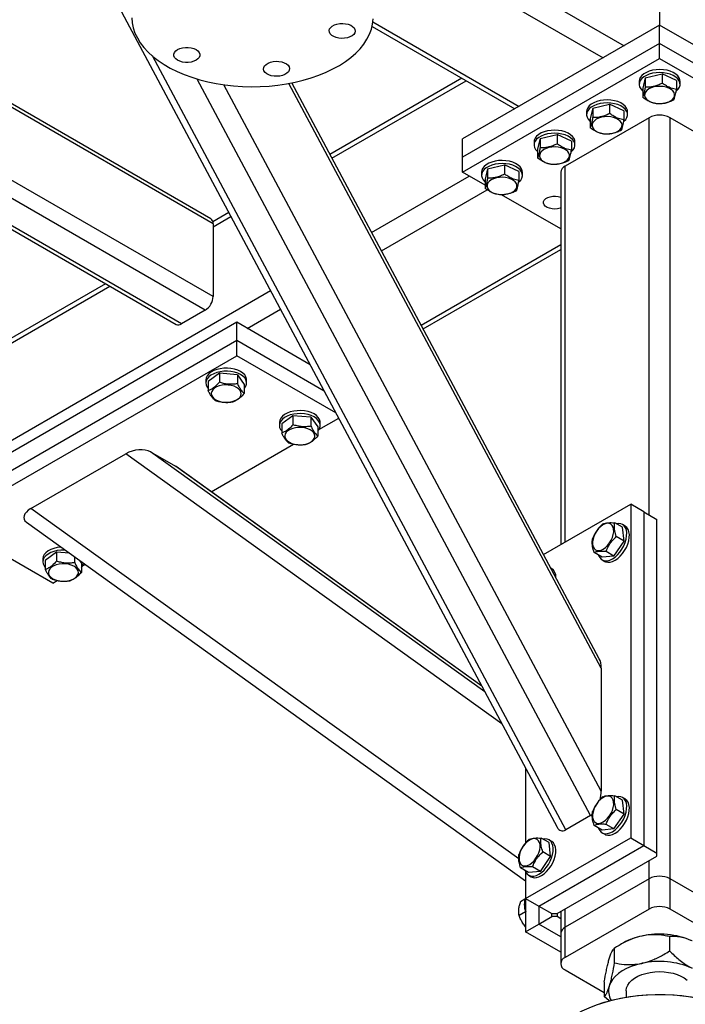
# Model space of a CAD drawing. Header units: millimetres. Extents: x 5 to 589, y 5 to 415.
# Tile 54 of 74: x 467 to 485, y 286 to 312. Entities that reach past the tile are written whole.
import ezdxf

# ---------------------------------------------------------------- set-up
doc = ezdxf.new("R2010")
doc.units = ezdxf.units.MM
doc.layers.add('TRAIT-FORT', color=4, linetype='Continuous', lineweight=25)

msp = doc.modelspace()

# ---------------------------------------------------------------- linework, layer by layer
at = {"layer": 'TRAIT-FORT', "color": 4, "linetype": 'Continuous', "lineweight": 25}
for p, q in [((472.079, 306.756), (446.953, 321.261)), ((472.017, 306.894), (447.041, 321.312)), ((471.867, 304.429), (444.831, 320.037)), ((472.079, 304.797), (445.256, 320.282)), ((444.107, 319.618), (471.081, 304.047)), ((471.231, 304.062), (444.195, 319.669)), ((467.005, 317.358), (481.341, 290.509)), ((475.803, 315.791), (483.145, 311.552)), ((475.544, 315.287), (482.58, 311.226)), ((484.1, 313.614), (484.1, 312.103)), ((476.382, 312.191), (480.317, 309.919)), ((484.1, 312.103), (478.797, 309.042)), ((484.1, 311.613), (484.1, 312.103)), ((489.403, 309.042), (484.1, 312.103)), ((476.36, 312.069), (480.2, 309.852)), ((484.1, 311.613), (478.797, 308.552)), ((489.403, 308.552), (484.1, 311.613)), ((484.1, 311.205), (484.1, 311.613)), ((481.572, 290.435), (470.444, 311.275)), ((478.797, 308.144), (484.1, 311.205)), ((484.1, 311.205), (489.403, 308.144)), ((483.713, 310.685), (484.167, 310.792)), ((484.167, 310.792), (484.167, 310.547)), ((484.555, 310.618), (484.167, 310.792)), ((482.244, 290.822), (471.655, 310.655)), ((482.527, 291.477), (472.369, 310.501)), ((482.527, 294.79), (474.12, 310.535)), ((482.475, 295.044), (474.196, 310.549)), ((478.774, 310.675), (475.223, 308.625)), ((475.278, 308.522), (478.891, 310.607)), ((483.55, 310.593), (483.55, 310.511)), ((483.713, 310.685), (483.645, 310.405)), ((483.713, 310.685), (483.713, 310.44)), ((484.555, 310.618), (484.555, 310.373)), ((484.65, 310.511), (484.65, 310.593)), ((483.645, 310.405), (483.645, 310.16)), ((482.299, 309.869), (482.753, 309.975)), ((482.753, 309.975), (482.753, 309.731)), ((483.14, 309.801), (482.753, 309.975)), ((482.136, 309.776), (482.136, 309.695)), ((482.299, 309.869), (482.231, 309.588)), ((482.299, 309.869), (482.299, 309.624)), ((483.14, 309.801), (483.14, 309.557)), ((483.236, 309.695), (483.236, 309.776)), ((483.817, 309.613), (481.554, 308.307)), ((482.231, 309.588), (482.231, 309.343)), ((483.817, 298.916), (483.817, 309.613)), ((484.383, 289.118), (484.383, 309.613)), ((486.646, 308.307), (484.383, 309.613)), ((478.797, 308.552), (478.797, 309.042)), ((480.722, 308.96), (480.722, 308.878)), ((480.884, 309.052), (480.817, 308.772)), ((480.884, 309.052), (481.339, 309.159)), ((480.884, 309.052), (480.884, 308.808)), ((481.339, 309.159), (481.339, 308.914)), ((481.726, 308.985), (481.339, 309.159)), ((481.726, 308.985), (481.726, 308.74)), ((481.822, 308.878), (481.822, 308.96)), ((480.817, 308.772), (480.817, 308.527)), ((478.797, 308.144), (478.797, 308.552)), ((479.403, 307.794), (478.797, 308.144)), ((479.307, 308.144), (479.307, 308.062)), ((479.47, 308.236), (479.403, 307.955)), ((479.47, 308.236), (479.925, 308.343)), ((479.47, 308.236), (479.47, 307.991)), ((479.925, 308.343), (479.925, 308.098)), ((480.312, 308.169), (479.925, 308.343)), ((480.312, 308.169), (480.312, 307.924)), ((480.407, 308.062), (480.407, 308.144)), ((481.437, 308.144), (481.437, 298.114)), ((481.554, 298.182), (481.554, 308.307)), ((476.345, 306.524), (478.973, 308.042)), ((479.403, 307.955), (479.403, 307.711)), ((476.611, 306.025), (479.461, 307.67)), ((481.437, 306.619), (479.845, 307.538)), ((472.506, 307.056), (472.074, 306.807)), ((472.079, 306.675), (472.561, 306.953)), ((472.079, 306.756), (472.079, 304.797)), ((477.678, 304.028), (481.437, 306.198)), ((477.733, 303.925), (481.437, 306.063)), ((452.634, 292.836), (473.627, 304.956)), ((469.187, 305.14), (462.528, 301.296)), ((462.533, 301.164), (469.304, 305.073)), ((471.867, 304.429), (471.231, 304.062)), ((472.998, 303.939), (473.894, 304.456)), ((472.716, 304.103), (464.937, 299.612)), ((472.716, 303.613), (472.716, 304.103)), ((474.692, 302.961), (472.716, 304.103)), ((472.716, 303.613), (464.937, 299.122)), ((475.07, 302.253), (472.716, 303.613)), ((472.716, 303.204), (472.716, 303.613)), ((464.937, 298.714), (472.716, 303.204)), ((475.385, 301.663), (472.716, 303.204)), ((471.883, 302.551), (471.883, 302.47)), ((472.248, 302.732), (471.947, 302.509)), ((472.248, 302.732), (472.248, 302.487)), ((472.734, 302.693), (472.248, 302.732)), ((472.734, 302.693), (472.734, 302.448)), ((472.734, 302.693), (472.919, 302.431)), ((472.983, 302.47), (472.983, 302.551)), ((471.947, 302.509), (471.947, 302.264)), ((472.919, 302.431), (472.919, 302.186)), ((474.228, 301.589), (473.927, 301.366)), ((474.228, 301.589), (474.228, 301.344)), ((474.714, 301.55), (474.228, 301.589)), ((474.714, 301.55), (474.714, 301.305)), ((474.714, 301.55), (474.899, 301.288)), ((474.928, 301.216), (475.46, 301.523)), ((473.863, 301.408), (473.863, 301.327)), ((473.927, 301.366), (473.927, 301.121)), ((474.899, 301.288), (474.899, 301.043)), ((474.963, 301.327), (474.963, 301.408)), ((472.026, 299.54), (474.248, 300.823)), ((467.172, 299.086), (469.73, 300.562)), ((479.857, 293.288), (469.73, 300.562)), ((470.392, 300.618), (471.063, 300.23)), ((479.398, 294.149), (470.392, 300.618)), ((479.316, 294.302), (471.063, 300.23)), ((479.314, 294.305), (471.085, 300.216)), ((480.977, 297.848), (483.322, 299.202)), ((483.322, 299.202), (483.322, 290.22)), ((483.676, 298.998), (483.322, 299.202)), ((480.308, 289.651), (467.172, 299.086)), ((483.676, 298.998), (483.676, 290.016)), ((483.676, 298.998), (484.029, 298.794)), ((467.766, 297.081), (464.937, 298.714)), ((467.055, 298.718), (480.494, 289.065)), ((483.104, 298.583), (482.892, 298.705)), ((483.173, 298.617), (483.102, 298.658)), ((483.147, 298.21), (483.104, 298.583)), ((484.029, 289.812), (484.029, 298.794)), ((483.147, 298.21), (482.935, 298.332)), ((482.87, 297.809), (483.147, 298.21)), ((467.864, 297.915), (467.563, 297.692)), ((467.864, 297.915), (467.864, 297.67)), ((468.211, 297.887), (467.864, 297.915)), ((468.35, 297.787), (468.35, 297.631)), ((482.55, 297.78), (482.338, 297.902)), ((482.87, 297.809), (482.55, 297.78)), ((482.87, 297.809), (482.658, 297.931)), ((467.499, 297.734), (467.499, 297.653)), ((467.563, 297.692), (467.563, 297.447)), ((468.477, 297.697), (468.535, 297.614)), ((468.535, 297.614), (468.535, 297.369)), ((468.564, 297.542), (468.635, 297.583)), ((482.552, 297.705), (482.623, 297.664)), ((481.193, 297.474), (481.17, 297.487)), ((467.766, 297.081), (467.884, 297.149)), ((482.527, 294.79), (482.527, 291.477)), ((480.494, 292.096), (480.494, 290.084)), ((483.104, 291.234), (482.892, 291.356)), ((483.173, 291.268), (483.102, 291.309)), ((483.147, 290.861), (483.104, 291.234)), ((483.147, 290.861), (482.935, 290.984)), ((482.244, 290.822), (481.572, 290.435)), ((482.87, 290.46), (483.147, 290.861)), ((482.55, 290.431), (482.338, 290.554)), ((482.87, 290.46), (482.55, 290.431)), ((482.552, 290.356), (482.623, 290.315)), ((482.87, 290.46), (482.658, 290.582)), ((480.494, 288.587), (483.322, 290.22)), ((481.124, 290.091), (480.912, 290.213)), ((481.193, 290.125), (481.122, 290.166)), ((481.167, 289.718), (481.124, 290.091)), ((483.322, 290.22), (483.676, 290.016)), ((480.847, 288.383), (483.676, 290.016)), ((481.167, 289.718), (480.955, 289.841)), ((483.676, 290.016), (484.029, 289.812)), ((484.029, 289.73), (484.029, 289.812)), ((480.89, 289.317), (481.167, 289.718)), ((481.342, 288.179), (484.029, 289.73)), ((483.817, 289.118), (483.817, 289.608)), ((480.57, 289.288), (480.359, 289.411)), ((480.494, 289.298), (480.494, 288.587)), ((480.89, 289.317), (480.57, 289.288)), ((480.89, 289.317), (480.678, 289.439)), ((480.572, 289.213), (480.643, 289.173)), ((483.817, 289.118), (481.554, 287.812)), ((483.817, 288.301), (483.817, 289.118)), ((486.646, 287.812), (484.383, 289.118)), ((484.383, 288.301), (484.383, 289.118)), ((480.476, 288.567), (480.359, 288.499)), ((480.494, 288.587), (480.494, 287.689)), ((480.494, 288.587), (480.847, 288.383)), ((480.494, 288.229), (480.316, 288.126)), ((480.847, 288.383), (480.847, 287.893)), ((480.847, 288.383), (481.201, 288.179)), ((481.437, 288.234), (481.437, 287.648)), ((481.554, 287.812), (481.554, 288.302)), ((483.817, 288.301), (481.554, 286.995)), ((486.646, 286.995), (484.383, 288.301)), ((480.847, 287.893), (481.201, 288.098)), ((481.201, 288.098), (481.201, 288.179)), ((481.201, 288.179), (481.342, 288.179)), ((481.342, 288.098), (481.201, 288.098)), ((481.342, 288.179), (481.342, 288.098)), ((481.437, 288.043), (481.342, 288.098)), ((480.494, 287.689), (480.847, 287.893)), ((481.437, 287.145), (480.494, 287.689)), ((481.437, 287.553), (480.847, 287.893)), ((481.554, 286.995), (481.554, 287.812)), ((481.437, 287.648), (481.437, 286.832)), ((484.367, 287.562), (484.367, 287.174)), ((482.878, 287.243), (482.878, 286.856)), ((483.128, 287.393), (483.03, 287.337)), ((481.554, 286.669), (482.611, 286.059)), ((482.611, 286.34), (482.611, 285.952)), ((483.2, 286.097), (483.2, 285.93)), ((482.742, 285.827), (482.611, 285.952))]:
    msp.add_line(p, q, dxfattribs=at)
at = {"layer": 'TRAIT-FORT', "color": 4, "linetype": 'Continuous', "lineweight": 25, "flags": 128}
for points in [[(469.89, 312.306), (469.901, 312.168), (469.93, 312.03), (469.976, 311.894), (470.04, 311.76), (470.12, 311.63), (470.217, 311.503), (470.33, 311.381), (470.459, 311.263), (470.602, 311.152), (470.758, 311.047), (470.928, 310.949), (471.11, 310.858), (471.303, 310.776), (471.506, 310.702), (471.718, 310.637), (471.938, 310.581), (472.164, 310.534), (472.396, 310.497), (472.631, 310.471), (472.87, 310.454), (473.11, 310.448), (473.35, 310.451), (473.589, 310.466), (473.825, 310.49), (474.058, 310.524), (474.286, 310.568), (474.507, 310.622), (474.721, 310.685), (474.927, 310.757), (475.122, 310.837), (475.307, 310.926), (475.48, 311.022), (475.64, 311.125), (475.787, 311.235), (475.919, 311.351), (476.036, 311.472), (476.137, 311.598), (476.221, 311.727), (476.289, 311.86), (476.34, 311.996), (476.373, 312.133), (476.389, 312.272)], [(475.217, 312.002), (475.245, 312.045), (475.289, 312.082), (475.347, 312.113), (475.415, 312.135), (475.49, 312.149), (475.568, 312.152), (475.645, 312.145), (475.718, 312.129), (475.783, 312.103), (475.836, 312.07), (475.875, 312.031), (475.899, 311.988), (475.904, 311.943), (475.893, 311.898), (475.864, 311.856), (475.82, 311.818), (475.762, 311.788), (475.695, 311.765), (475.62, 311.752), (475.542, 311.748), (475.464, 311.755), (475.391, 311.772), (475.326, 311.797), (475.273, 311.83), (475.234, 311.869), (475.211, 311.913), (475.205, 311.958), (475.217, 312.002)], [(471.62, 311.446), (471.668, 311.411), (471.702, 311.37), (471.72, 311.326), (471.72, 311.281), (471.702, 311.236), (471.668, 311.196), (471.62, 311.16), (471.558, 311.132), (471.488, 311.112), (471.411, 311.102), (471.333, 311.102), (471.256, 311.112), (471.186, 311.132), (471.125, 311.16), (471.076, 311.196), (471.042, 311.236), (471.024, 311.281), (471.024, 311.326), (471.042, 311.37), (471.076, 311.411), (471.125, 311.446), (471.186, 311.474), (471.256, 311.494), (471.333, 311.504), (471.411, 311.504), (471.488, 311.494), (471.558, 311.474), (471.62, 311.446)], [(473.696, 311.125), (473.774, 311.132), (473.852, 311.128), (473.927, 311.115), (473.995, 311.092), (474.052, 311.061), (474.096, 311.024), (474.125, 310.982), (474.137, 310.937), (474.131, 310.892), (474.108, 310.849), (474.068, 310.81), (474.015, 310.777), (473.95, 310.751), (473.877, 310.734), (473.8, 310.728), (473.722, 310.731), (473.647, 310.744), (473.579, 310.767), (473.522, 310.798), (473.477, 310.835), (473.449, 310.877), (473.437, 310.922), (473.443, 310.967), (473.466, 311.01), (473.505, 311.05), (473.559, 311.083), (473.623, 311.108), (473.696, 311.125)], [(484.65, 310.593), (484.646, 310.632), (484.625, 310.687), (484.587, 310.74), (484.534, 310.788), (484.467, 310.829), (484.388, 310.863), (484.299, 310.889), (484.204, 310.905), (484.106, 310.91), (484.008, 310.906), (483.913, 310.891), (483.823, 310.867), (483.743, 310.834), (483.674, 310.794), (483.619, 310.747), (483.579, 310.694), (483.556, 310.639), (483.55, 310.593)], [(484.547, 310.327), (484.555, 310.333), (484.603, 310.383), (484.635, 310.437), (484.649, 310.493), (484.646, 310.55), (484.625, 310.606), (484.587, 310.658), (484.534, 310.706), (484.467, 310.748), (484.388, 310.782), (484.299, 310.807), (484.204, 310.823), (484.106, 310.829), (484.008, 310.824), (483.913, 310.81), (483.823, 310.786), (483.743, 310.753), (483.674, 310.712), (483.619, 310.665), (483.579, 310.613), (483.556, 310.557), (483.55, 310.501), (483.562, 310.444), (483.592, 310.39), (483.592, 310.39)], [(483.592, 310.39), (483.637, 310.339), (483.645, 310.333)], [(483.852, 310.041), (483.924, 310.016), (484.003, 309.999), (484.087, 309.992), (484.171, 309.996), (484.252, 310.009), (484.326, 310.032), (484.391, 310.064), (484.443, 310.102), (484.48, 310.146), (484.5, 310.193), (484.503, 310.242), (484.488, 310.29), (484.456, 310.335), (484.409, 310.375), (484.348, 310.409), (484.276, 310.435), (484.197, 310.452), (484.113, 310.458), (484.029, 310.455), (483.948, 310.441), (483.874, 310.418), (483.809, 310.387), (483.757, 310.349), (483.72, 310.305), (483.7, 310.257), (483.697, 310.209), (483.712, 310.161), (483.744, 310.116), (483.791, 310.075), (483.852, 310.041)], [(483.236, 309.776), (483.232, 309.815), (483.211, 309.871), (483.173, 309.924), (483.12, 309.971), (483.052, 310.013), (482.973, 310.047), (482.885, 310.072), (482.79, 310.088), (482.692, 310.094), (482.594, 310.089), (482.498, 310.075), (482.409, 310.051), (482.329, 310.018), (482.26, 309.977), (482.204, 309.93), (482.165, 309.878), (482.142, 309.823), (482.136, 309.776)], [(483.133, 309.51), (483.141, 309.517), (483.189, 309.567), (483.22, 309.621), (483.235, 309.677), (483.232, 309.734), (483.211, 309.789), (483.173, 309.842), (483.12, 309.89), (483.052, 309.931), (482.973, 309.965), (482.885, 309.991), (482.79, 310.006), (482.692, 310.012), (482.594, 310.008), (482.498, 309.993), (482.409, 309.969), (482.329, 309.936), (482.26, 309.896), (482.204, 309.848), (482.165, 309.796), (482.142, 309.741), (482.136, 309.684), (482.148, 309.628), (482.178, 309.573), (482.178, 309.573)], [(482.178, 309.573), (482.223, 309.523), (482.231, 309.516)], [(482.438, 309.225), (482.509, 309.199), (482.589, 309.183), (482.672, 309.176), (482.757, 309.18), (482.838, 309.193), (482.912, 309.216), (482.977, 309.247), (483.028, 309.286), (483.065, 309.33), (483.086, 309.377), (483.088, 309.426), (483.074, 309.474), (483.042, 309.519), (482.995, 309.559), (482.934, 309.593), (482.862, 309.619), (482.783, 309.635), (482.699, 309.642), (482.615, 309.638), (482.534, 309.625), (482.459, 309.602), (482.395, 309.571), (482.343, 309.532), (482.306, 309.488), (482.286, 309.441), (482.283, 309.392), (482.298, 309.344), (482.33, 309.299), (482.377, 309.259), (482.438, 309.225)], [(481.822, 308.96), (481.817, 308.999), (481.797, 309.055), (481.759, 309.107), (481.705, 309.155), (481.638, 309.197), (481.559, 309.231), (481.471, 309.256), (481.376, 309.272), (481.278, 309.277), (481.18, 309.273), (481.084, 309.259), (480.995, 309.234), (480.915, 309.202), (480.846, 309.161), (480.79, 309.114), (480.75, 309.062), (480.727, 309.006), (480.722, 308.96)], [(481.719, 308.694), (481.727, 308.7), (481.775, 308.75), (481.806, 308.804), (481.821, 308.86), (481.817, 308.917), (481.797, 308.973), (481.759, 309.026), (481.705, 309.073), (481.638, 309.115), (481.559, 309.149), (481.471, 309.174), (481.376, 309.19), (481.278, 309.196), (481.18, 309.191), (481.084, 309.177), (480.995, 309.153), (480.915, 309.12), (480.846, 309.079), (480.79, 309.032), (480.75, 308.98), (480.727, 308.925), (480.722, 308.868), (480.734, 308.811), (480.763, 308.757), (480.763, 308.757)], [(480.763, 308.757), (480.809, 308.707), (480.817, 308.7)], [(481.023, 308.409), (481.095, 308.383), (481.174, 308.366), (481.258, 308.36), (481.342, 308.363), (481.423, 308.377), (481.498, 308.4), (481.562, 308.431), (481.614, 308.469), (481.651, 308.513), (481.671, 308.561), (481.674, 308.609), (481.659, 308.657), (481.628, 308.702), (481.58, 308.743), (481.52, 308.776), (481.448, 308.802), (481.369, 308.819), (481.285, 308.826), (481.201, 308.822), (481.12, 308.809), (481.045, 308.786), (480.981, 308.754), (480.929, 308.716), (480.892, 308.672), (480.872, 308.625), (480.869, 308.576), (480.884, 308.528), (480.915, 308.483), (480.963, 308.442), (481.023, 308.409)], [(480.407, 308.144), (480.403, 308.183), (480.382, 308.238), (480.345, 308.291), (480.291, 308.339), (480.224, 308.38), (480.145, 308.414), (480.057, 308.44), (479.962, 308.455), (479.864, 308.461), (479.765, 308.457), (479.67, 308.442), (479.581, 308.418), (479.5, 308.385), (479.431, 308.344), (479.376, 308.297), (479.336, 308.245), (479.313, 308.19), (479.307, 308.144)], [(480.305, 307.877), (480.313, 307.884), (480.361, 307.934), (480.392, 307.988), (480.406, 308.044), (480.403, 308.101), (480.382, 308.157), (480.345, 308.209), (480.291, 308.257), (480.224, 308.299), (480.145, 308.333), (480.057, 308.358), (479.962, 308.374), (479.864, 308.379), (479.765, 308.375), (479.67, 308.36), (479.581, 308.336), (479.5, 308.303), (479.431, 308.263), (479.376, 308.216), (479.336, 308.164), (479.313, 308.108), (479.308, 308.051), (479.32, 307.995), (479.349, 307.941), (479.349, 307.941)], [(479.349, 307.941), (479.395, 307.89), (479.403, 307.883)], [(479.609, 307.592), (479.681, 307.566), (479.76, 307.55), (479.844, 307.543), (479.928, 307.547), (480.009, 307.56), (480.084, 307.583), (480.148, 307.615), (480.2, 307.653), (480.237, 307.697), (480.257, 307.744), (480.26, 307.793), (480.245, 307.841), (480.213, 307.886), (480.166, 307.926), (480.105, 307.96), (480.034, 307.986), (479.954, 308.002), (479.871, 308.009), (479.787, 308.006), (479.705, 307.992), (479.631, 307.969), (479.566, 307.938), (479.515, 307.899), (479.478, 307.856), (479.457, 307.808), (479.455, 307.76), (479.469, 307.712), (479.501, 307.666), (479.548, 307.626), (479.609, 307.592)], [(481.437, 307.183), (481.424, 307.178), (481.355, 307.161), (481.281, 307.154), (481.206, 307.158), (481.135, 307.173), (481.073, 307.197), (481.023, 307.23), (480.989, 307.269), (480.973, 307.311), (480.975, 307.354), (480.996, 307.396), (481.034, 307.433), (481.088, 307.464), (481.152, 307.486), (481.225, 307.498), (481.3, 307.5), (481.373, 307.49), (481.437, 307.472)], [(472.983, 302.551), (472.981, 302.576), (472.965, 302.632), (472.931, 302.686), (472.881, 302.735), (472.817, 302.778), (472.741, 302.814), (472.655, 302.842), (472.561, 302.86), (472.464, 302.868), (472.365, 302.866), (472.269, 302.854), (472.178, 302.833), (472.095, 302.802), (472.023, 302.763), (471.964, 302.717), (471.92, 302.666), (471.893, 302.612), (471.883, 302.555), (471.883, 302.551)], [(472.919, 302.321), (472.925, 302.328), (472.961, 302.382), (472.98, 302.437), (472.981, 302.494), (472.965, 302.55), (472.931, 302.604), (472.881, 302.653), (472.817, 302.696), (472.741, 302.732), (472.655, 302.76), (472.561, 302.778), (472.464, 302.787), (472.365, 302.785), (472.269, 302.773), (472.178, 302.751), (472.095, 302.72), (472.023, 302.681), (471.964, 302.636), (471.92, 302.585), (471.893, 302.53), (471.883, 302.473), (471.89, 302.416), (471.916, 302.361), (471.947, 302.321)], [(472.751, 302.041), (472.796, 302.082), (472.825, 302.128), (472.836, 302.176), (472.83, 302.225), (472.807, 302.271), (472.767, 302.314), (472.713, 302.352), (472.646, 302.382), (472.57, 302.403), (472.488, 302.415), (472.404, 302.416), (472.321, 302.408), (472.243, 302.389), (472.173, 302.362), (472.114, 302.327), (472.07, 302.286), (472.041, 302.24), (472.029, 302.192), (472.035, 302.143), (472.059, 302.096), (472.098, 302.053), (472.153, 302.016), (472.219, 301.986), (472.295, 301.965), (472.377, 301.953), (472.462, 301.951), (472.545, 301.96), (472.623, 301.978), (472.693, 302.005), (472.751, 302.041)], [(474.963, 301.408), (474.961, 301.433), (474.944, 301.489), (474.911, 301.543), (474.861, 301.592), (474.797, 301.635), (474.721, 301.671), (474.635, 301.699), (474.541, 301.717), (474.444, 301.725), (474.345, 301.723), (474.249, 301.711), (474.158, 301.69), (474.075, 301.659), (474.003, 301.62), (473.944, 301.574), (473.9, 301.523), (473.873, 301.469), (473.863, 301.412), (473.863, 301.408)], [(474.899, 301.178), (474.905, 301.186), (474.941, 301.239), (474.96, 301.294), (474.961, 301.351), (474.944, 301.407), (474.911, 301.461), (474.861, 301.51), (474.797, 301.554), (474.721, 301.59), (474.635, 301.617), (474.541, 301.635), (474.444, 301.644), (474.345, 301.642), (474.249, 301.63), (474.158, 301.608), (474.075, 301.577), (474.003, 301.538), (473.944, 301.493), (473.9, 301.442), (473.873, 301.387), (473.863, 301.33), (473.87, 301.274), (473.895, 301.218), (473.927, 301.178)], [(474.731, 300.898), (474.776, 300.939), (474.805, 300.985), (474.816, 301.033), (474.81, 301.082), (474.787, 301.128), (474.747, 301.171), (474.693, 301.209), (474.626, 301.239), (474.55, 301.26), (474.468, 301.272), (474.384, 301.273), (474.301, 301.265), (474.222, 301.246), (474.153, 301.219), (474.094, 301.184), (474.049, 301.143), (474.021, 301.097), (474.009, 301.049), (474.015, 301), (474.038, 300.953), (474.078, 300.91), (474.133, 300.873), (474.199, 300.843), (474.275, 300.822), (474.357, 300.81), (474.441, 300.808), (474.525, 300.817), (474.603, 300.835), (474.673, 300.862), (474.731, 300.898)], [(482.296, 298.12), (482.31, 298.061), (482.335, 298.013), (482.371, 297.979), (482.416, 297.96), (482.469, 297.957), (482.526, 297.969), (482.585, 297.998), (482.644, 298.041), (482.701, 298.096), (482.752, 298.161), (482.795, 298.233), (482.83, 298.309), (482.853, 298.386), (482.864, 298.46), (482.863, 298.529), (482.849, 298.588), (482.824, 298.636), (482.788, 298.67), (482.743, 298.689), (482.691, 298.692), (482.634, 298.679), (482.574, 298.651), (482.515, 298.608), (482.459, 298.553), (482.407, 298.488), (482.364, 298.416), (482.33, 298.339), (482.307, 298.263), (482.295, 298.188), (482.296, 298.12)], [(482.455, 297.835), (482.459, 297.825), (482.487, 297.768), (482.526, 297.724), (482.574, 297.694), (482.631, 297.68), (482.694, 297.683), (482.762, 297.701), (482.831, 297.735), (482.901, 297.783), (482.968, 297.844), (483.03, 297.916), (483.086, 297.996), (483.134, 298.082), (483.172, 298.172), (483.198, 298.262), (483.213, 298.349), (483.215, 298.431), (483.205, 298.504), (483.183, 298.568), (483.149, 298.619), (483.105, 298.656), (483.052, 298.678), (482.992, 298.683), (482.942, 298.677)], [(482.623, 297.664), (482.645, 297.653), (482.702, 297.64), (482.765, 297.642), (482.833, 297.66), (482.902, 297.694), (482.971, 297.742), (483.038, 297.803), (483.101, 297.875), (483.157, 297.955), (483.205, 298.042), (483.242, 298.131), (483.269, 298.221), (483.284, 298.308), (483.286, 298.39), (483.276, 298.464), (483.254, 298.527), (483.22, 298.578), (483.176, 298.615), (483.173, 298.617)], [(467.985, 298.05), (467.981, 298.05), (467.885, 298.037), (467.794, 298.016), (467.711, 297.985), (467.639, 297.946), (467.58, 297.9), (467.536, 297.849), (467.509, 297.795), (467.499, 297.738), (467.499, 297.734)], [(468.097, 297.969), (468.08, 297.97), (467.981, 297.968), (467.885, 297.956), (467.794, 297.934), (467.711, 297.903), (467.639, 297.864), (467.58, 297.819), (467.536, 297.768), (467.509, 297.713), (467.499, 297.656), (467.506, 297.6), (467.531, 297.545), (467.563, 297.504)], [(468.367, 297.224), (468.412, 297.265), (468.441, 297.311), (468.452, 297.359), (468.446, 297.408), (468.423, 297.455), (468.383, 297.498), (468.329, 297.535), (468.262, 297.565), (468.186, 297.586), (468.104, 297.598), (468.02, 297.599), (467.937, 297.591), (467.859, 297.573), (467.789, 297.545), (467.73, 297.51), (467.685, 297.469), (467.657, 297.423), (467.645, 297.375), (467.651, 297.326), (467.675, 297.279), (467.714, 297.236), (467.769, 297.199), (467.835, 297.169), (467.911, 297.148), (467.993, 297.136), (468.077, 297.134), (468.161, 297.143), (468.239, 297.161), (468.309, 297.189), (468.367, 297.224)], [(481.203, 297.425), (481.203, 297.425), (481.195, 297.441)], [(482.296, 290.771), (482.31, 290.712), (482.335, 290.664), (482.371, 290.63), (482.416, 290.611), (482.469, 290.608), (482.526, 290.621), (482.585, 290.649), (482.644, 290.692), (482.701, 290.747), (482.752, 290.812), (482.795, 290.884), (482.83, 290.96), (482.853, 291.037), (482.864, 291.112), (482.863, 291.18), (482.849, 291.239), (482.824, 291.287), (482.788, 291.321), (482.743, 291.34), (482.691, 291.343), (482.634, 291.33), (482.574, 291.302), (482.515, 291.259), (482.459, 291.204), (482.407, 291.139), (482.364, 291.067), (482.33, 290.991), (482.307, 290.914), (482.295, 290.839), (482.296, 290.771)], [(482.455, 290.486), (482.459, 290.476), (482.487, 290.419), (482.526, 290.375), (482.574, 290.345), (482.631, 290.332), (482.694, 290.334), (482.762, 290.352), (482.831, 290.386), (482.901, 290.434), (482.968, 290.495), (483.03, 290.567), (483.086, 290.647), (483.134, 290.733), (483.172, 290.823), (483.198, 290.913), (483.213, 291), (483.215, 291.082), (483.205, 291.156), (483.183, 291.219), (483.149, 291.27), (483.105, 291.307), (483.052, 291.329), (482.992, 291.335), (482.942, 291.328)], [(482.623, 290.315), (482.645, 290.305), (482.702, 290.291), (482.765, 290.293), (482.833, 290.311), (482.902, 290.345), (482.971, 290.393), (483.038, 290.454), (483.101, 290.526), (483.157, 290.606), (483.205, 290.693), (483.242, 290.782), (483.269, 290.872), (483.284, 290.959), (483.286, 291.041), (483.276, 291.115), (483.254, 291.178), (483.22, 291.229), (483.176, 291.266), (483.173, 291.268)], [(480.316, 289.628), (480.33, 289.569), (480.355, 289.521), (480.391, 289.487), (480.436, 289.468), (480.489, 289.465), (480.546, 289.478), (480.605, 289.506), (480.664, 289.549), (480.721, 289.604), (480.772, 289.669), (480.816, 289.741), (480.85, 289.817), (480.873, 289.894), (480.884, 289.969), (480.883, 290.037), (480.87, 290.096), (480.844, 290.144), (480.808, 290.178), (480.763, 290.197), (480.711, 290.2), (480.654, 290.187), (480.594, 290.159), (480.535, 290.116), (480.479, 290.061), (480.428, 289.996), (480.384, 289.924), (480.35, 289.848), (480.327, 289.771), (480.315, 289.697), (480.316, 289.628)], [(480.476, 289.343), (480.479, 289.334), (480.507, 289.276), (480.546, 289.232), (480.595, 289.202), (480.651, 289.189), (480.715, 289.191), (480.782, 289.209), (480.851, 289.243), (480.921, 289.291), (480.988, 289.352), (481.05, 289.424), (481.106, 289.504), (481.154, 289.591), (481.192, 289.68), (481.218, 289.77), (481.233, 289.857), (481.236, 289.939), (481.225, 290.013), (481.203, 290.076), (481.17, 290.127), (481.125, 290.164), (481.072, 290.186), (481.012, 290.192), (480.962, 290.185)], [(480.643, 289.173), (480.665, 289.162), (480.722, 289.148), (480.785, 289.15), (480.853, 289.168), (480.922, 289.202), (480.992, 289.25), (481.059, 289.311), (481.121, 289.383), (481.177, 289.463), (481.225, 289.55), (481.262, 289.639), (481.289, 289.729), (481.304, 289.816), (481.306, 289.898), (481.296, 289.972), (481.274, 290.035), (481.24, 290.086), (481.196, 290.123), (481.193, 290.125)], [(483.622, 286.841), (483.476, 286.804), (483.338, 286.758), (483.21, 286.702), (483.094, 286.638), (482.992, 286.567), (482.905, 286.49), (482.834, 286.407), (482.781, 286.32), (482.745, 286.23)], [(483.2, 286.097), (483.2, 286.112), (483.213, 286.184), (483.242, 286.255), (483.289, 286.322), (483.351, 286.385), (483.428, 286.442), (483.518, 286.493), (483.619, 286.536), (483.729, 286.57), (483.847, 286.596), (483.97, 286.611), (484.095, 286.617), (484.22, 286.612), (484.343, 286.597), (484.461, 286.573), (484.573, 286.539), (484.675, 286.497), (484.765, 286.447), (484.843, 286.39)], [(481.837, 285.464), (481.837, 285.464), (482.013, 285.558), (482.2, 285.644), (482.397, 285.722), (482.605, 285.791), (482.82, 285.851), (483.043, 285.901), (483.272, 285.942), (483.505, 285.973), (483.742, 285.993), (483.98, 286.004), (484.22, 286.004), (484.458, 285.993), (484.695, 285.973), (484.928, 285.942), (485.157, 285.901), (485.38, 285.851), (485.595, 285.791), (485.802, 285.722), (486, 285.644), (486.187, 285.558), (486.363, 285.464)], [(485.836, 285.703), (485.629, 285.773), (485.413, 285.833), (485.19, 285.884), (484.96, 285.926), (484.727, 285.958), (484.489, 285.98), (484.25, 285.991), (484.01, 285.992), (483.77, 285.983), (483.532, 285.964), (483.298, 285.935), (483.067, 285.896), (482.842, 285.847), (482.624, 285.789), (482.415, 285.721)]]:
    msp.add_lwpolyline(points, dxfattribs=at)
at = {"layer": 'TRAIT-FORT', "color": 4, "linetype": 'Continuous', "lineweight": 25}
for centre, radius, start, end in [((484.1, 309.067), 0.615, 62.6097, 117.3903), ((481.637, 308.124), 0.201, 114.3747, 174.3052), ((471.932, 306.773), 0.148, 353.7012, 54.9867), ((471.619, 304.818), 0.461, 302.6055, 357.3945), ((471.143, 304.185), 0.151, 245.6929, 305.6176), ((468.356, 297.673), 0.246, 316.652, 345.6869), ((481.033, 297.251), 0.275, 355.8698, 54.3203), ((484.1, 288.572), 0.615, 62.6097, 117.3903), ((480.954, 288.424), 0.497, 157.8122, 202.8526), ((484.1, 287.756), 0.615, 62.6097, 117.3903), ((481.637, 287.628), 0.201, 114.3747, 174.3052), ((483.957, 285.912), 1.698, 101.3732, 119.2509), ((484.097, 285.442), 2.187, 66.234, 102.5252), ((481.616, 286.832), 0.175, 110.7834, 249.2166), ((484.096, 284.697), 2.196, 66.3161, 102.4432), ((483.215, 286.097), 0.489, 164.208, 211.0685)]:
    msp.add_arc(centre, radius, start, end, dxfattribs=at)
for centre, major_axis, ratio, start_param, end_param in [((470.013, 300.399), (0.469, 0.109), 0.5331, 0.517788, 2.088584), ((470.684, 300.011), (0.469, 0.109), 0.5331, 0.436715, 0.517788), ((467.455, 298.923), (0.469, 0.109), 0.5331, 2.088584, 3.578308), ((482.244, 294.627), (0.12, 0.514), 0.498758, 5.149104, 5.765397), ((482.244, 291.313), (0.12, 0.514), 0.498758, 4.706008, 5.149104), ((482.244, 291.313), (0.12, 0.514), 0.498758, 3.578308, 3.73839), ((481.572, 290.926), (0.12, 0.514), 0.498758, 2.623805, 3.578308)]:
    msp.add_ellipse(centre, major_axis=major_axis, ratio=ratio, start_param=start_param, end_param=end_param, dxfattribs=at)
for points, knots in [([(483.713, 310.44), (483.752, 310.441), (483.832, 310.441), (483.95, 310.462), (484.063, 310.499), (484.133, 310.531), (484.167, 310.547)], [0, 0, 0, 0, 0.2646049, 0.5349477, 0.7653431, 1, 1, 1, 1]), ([(484.555, 310.373), (484.505, 310.383), (484.424, 310.399), (484.306, 310.454), (484.226, 310.504), (484.181, 310.537), (484.167, 310.547)], [0, 0, 0, 0, 0.3855495, 0.6376419, 0.8965462, 1, 1, 1, 1]), ([(483.713, 310.44), (483.707, 310.407), (483.695, 310.34), (483.677, 310.26), (483.661, 310.2), (483.65, 310.173), (483.645, 310.16)], [0, 0, 0, 0, 0.264605, 0.534948, 0.765343, 1, 1, 1, 1]), ([(484.487, 310.092), (484.493, 310.108), (484.505, 310.139), (484.522, 310.205), (484.539, 310.285), (484.549, 310.343), (484.555, 310.373)], [0, 0, 0, 0, 0.264605, 0.534948, 0.765343, 1, 1, 1, 1]), ([(484.032, 309.986), (483.983, 309.996), (483.902, 310.012), (483.784, 310.067), (483.704, 310.117), (483.658, 310.15), (483.645, 310.16)], [0, 0, 0, 0, 0.385549, 0.637642, 0.896546, 1, 1, 1, 1]), ([(484.487, 310.092), (484.448, 310.074), (484.368, 310.037), (484.25, 310.003), (484.137, 309.986), (484.067, 309.986), (484.032, 309.986)], [0, 0, 0, 0, 0.264605, 0.534948, 0.765343, 1, 1, 1, 1]), ([(482.299, 309.624), (482.338, 309.624), (482.418, 309.625), (482.536, 309.646), (482.649, 309.682), (482.718, 309.714), (482.753, 309.731)], [0, 0, 0, 0, 0.2646049, 0.5349477, 0.7653431, 1, 1, 1, 1]), ([(483.14, 309.557), (483.091, 309.566), (483.01, 309.582), (482.892, 309.637), (482.812, 309.687), (482.766, 309.721), (482.753, 309.731)], [0, 0, 0, 0, 0.3855495, 0.6376419, 0.8965462, 1, 1, 1, 1]), ([(482.299, 309.624), (482.293, 309.591), (482.281, 309.523), (482.263, 309.444), (482.247, 309.384), (482.236, 309.357), (482.231, 309.343)], [0, 0, 0, 0, 0.264605, 0.534948, 0.765343, 1, 1, 1, 1]), ([(483.073, 309.276), (483.079, 309.291), (483.091, 309.322), (483.108, 309.389), (483.125, 309.468), (483.135, 309.527), (483.14, 309.557)], [0, 0, 0, 0, 0.264605, 0.534948, 0.765343, 1, 1, 1, 1]), ([(482.618, 309.169), (482.569, 309.179), (482.488, 309.195), (482.369, 309.25), (482.29, 309.3), (482.244, 309.334), (482.231, 309.343)], [0, 0, 0, 0, 0.385549, 0.637642, 0.896546, 1, 1, 1, 1]), ([(483.073, 309.276), (483.033, 309.258), (482.954, 309.221), (482.835, 309.187), (482.722, 309.17), (482.653, 309.17), (482.618, 309.169)], [0, 0, 0, 0, 0.264605, 0.534948, 0.765343, 1, 1, 1, 1]), ([(480.884, 308.808), (480.924, 308.808), (481.004, 308.809), (481.122, 308.83), (481.235, 308.866), (481.304, 308.898), (481.339, 308.914)], [0, 0, 0, 0, 0.2646049, 0.5349477, 0.7653431, 1, 1, 1, 1]), ([(481.726, 308.74), (481.677, 308.75), (481.596, 308.766), (481.477, 308.821), (481.398, 308.871), (481.352, 308.905), (481.339, 308.914)], [0, 0, 0, 0, 0.3855495, 0.6376419, 0.8965462, 1, 1, 1, 1]), ([(480.884, 308.808), (480.878, 308.774), (480.867, 308.707), (480.849, 308.627), (480.832, 308.567), (480.822, 308.541), (480.817, 308.527)], [0, 0, 0, 0, 0.264605, 0.534948, 0.765343, 1, 1, 1, 1]), ([(481.659, 308.46), (481.665, 308.475), (481.676, 308.506), (481.694, 308.572), (481.711, 308.652), (481.721, 308.711), (481.726, 308.74)], [0, 0, 0, 0, 0.264605, 0.534948, 0.765343, 1, 1, 1, 1]), ([(481.204, 308.353), (481.155, 308.363), (481.073, 308.379), (480.955, 308.434), (480.876, 308.484), (480.83, 308.517), (480.817, 308.527)], [0, 0, 0, 0, 0.385549, 0.637642, 0.896546, 1, 1, 1, 1]), ([(481.659, 308.46), (481.619, 308.441), (481.539, 308.405), (481.421, 308.37), (481.308, 308.353), (481.239, 308.353), (481.204, 308.353)], [0, 0, 0, 0, 0.264605, 0.534948, 0.765343, 1, 1, 1, 1]), ([(479.47, 307.991), (479.464, 307.958), (479.452, 307.891), (479.435, 307.811), (479.418, 307.751), (479.408, 307.724), (479.403, 307.711)], [0, 0, 0, 0, 0.264605, 0.534948, 0.765343, 1, 1, 1, 1]), ([(479.47, 307.991), (479.51, 307.992), (479.589, 307.992), (479.708, 308.013), (479.821, 308.049), (479.89, 308.082), (479.925, 308.098)], [0, 0, 0, 0, 0.2646049, 0.5349477, 0.7653431, 1, 1, 1, 1]), ([(480.312, 307.924), (480.263, 307.933), (480.181, 307.95), (480.063, 308.005), (479.984, 308.055), (479.938, 308.088), (479.925, 308.098)], [0, 0, 0, 0, 0.3855495, 0.6376419, 0.8965462, 1, 1, 1, 1]), ([(480.245, 307.643), (480.25, 307.659), (480.262, 307.69), (480.28, 307.756), (480.297, 307.835), (480.307, 307.894), (480.312, 307.924)], [0, 0, 0, 0, 0.264605, 0.534948, 0.765343, 1, 1, 1, 1]), ([(479.79, 307.537), (479.741, 307.546), (479.659, 307.562), (479.541, 307.617), (479.461, 307.667), (479.416, 307.701), (479.403, 307.711)], [0, 0, 0, 0, 0.385549, 0.637642, 0.896546, 1, 1, 1, 1]), ([(480.245, 307.643), (480.205, 307.625), (480.125, 307.588), (480.007, 307.554), (479.894, 307.537), (479.825, 307.537), (479.79, 307.537)], [0, 0, 0, 0, 0.264605, 0.534948, 0.765343, 1, 1, 1, 1]), ([(472.248, 302.487), (472.21, 302.446), (472.146, 302.379), (472.054, 302.313), (471.992, 302.281), (471.957, 302.268), (471.947, 302.264)], [0, 0, 0, 0, 0.385549, 0.637642, 0.896546, 1, 1, 1, 1]), ([(472.734, 302.448), (472.692, 302.443), (472.607, 302.431), (472.48, 302.435), (472.36, 302.454), (472.285, 302.476), (472.248, 302.487)], [0, 0, 0, 0, 0.2646049, 0.5349477, 0.7653431, 1, 1, 1, 1]), ([(472.734, 302.448), (472.75, 302.417), (472.783, 302.352), (472.831, 302.278), (472.876, 302.222), (472.905, 302.198), (472.919, 302.186)], [0, 0, 0, 0, 0.264605, 0.534948, 0.765343, 1, 1, 1, 1]), ([(472.131, 302.001), (472.115, 302.015), (472.083, 302.043), (472.035, 302.105), (471.989, 302.18), (471.961, 302.236), (471.947, 302.264)], [0, 0, 0, 0, 0.264605, 0.534948, 0.765343, 1, 1, 1, 1]), ([(472.919, 302.186), (472.88, 302.145), (472.817, 302.077), (472.725, 302.011), (472.663, 301.979), (472.627, 301.966), (472.617, 301.962)], [0, 0, 0, 0, 0.385549, 0.637642, 0.896546, 1, 1, 1, 1]), ([(472.131, 302.001), (472.173, 301.989), (472.259, 301.964), (472.385, 301.947), (472.506, 301.947), (472.58, 301.957), (472.617, 301.962)], [0, 0, 0, 0, 0.264605, 0.534948, 0.765343, 1, 1, 1, 1]), ([(474.228, 301.344), (474.19, 301.303), (474.126, 301.236), (474.034, 301.17), (473.972, 301.138), (473.937, 301.125), (473.927, 301.121)], [0, 0, 0, 0, 0.385549, 0.637642, 0.896546, 1, 1, 1, 1]), ([(474.714, 301.305), (474.672, 301.3), (474.587, 301.289), (474.46, 301.292), (474.339, 301.311), (474.265, 301.333), (474.228, 301.344)], [0, 0, 0, 0, 0.264605, 0.534948, 0.765343, 1, 1, 1, 1]), ([(474.714, 301.305), (474.73, 301.274), (474.763, 301.209), (474.81, 301.135), (474.856, 301.079), (474.884, 301.055), (474.899, 301.043)], [0, 0, 0, 0, 0.264605, 0.534948, 0.765343, 1, 1, 1, 1]), ([(474.111, 300.858), (474.095, 300.872), (474.063, 300.9), (474.015, 300.962), (473.969, 301.037), (473.941, 301.093), (473.927, 301.121)], [0, 0, 0, 0, 0.264605, 0.534948, 0.765343, 1, 1, 1, 1]), ([(474.899, 301.043), (474.86, 301.002), (474.797, 300.934), (474.705, 300.868), (474.643, 300.836), (474.607, 300.823), (474.597, 300.819)], [0, 0, 0, 0, 0.385549, 0.637642, 0.896546, 1, 1, 1, 1]), ([(474.111, 300.858), (474.153, 300.846), (474.239, 300.821), (474.365, 300.804), (474.486, 300.804), (474.56, 300.814), (474.597, 300.819)], [0, 0, 0, 0, 0.264605, 0.534948, 0.765343, 1, 1, 1, 1]), ([(482.572, 298.677), (482.541, 298.646), (482.476, 298.585), (482.399, 298.484), (482.338, 298.379), (482.31, 298.31), (482.296, 298.275)], [0, 0, 0, 0, 0.2646049, 0.5349477, 0.7653431, 1, 1, 1, 1]), ([(482.572, 298.677), (482.592, 298.684), (482.633, 298.698), (482.71, 298.709), (482.798, 298.711), (482.86, 298.707), (482.892, 298.705)], [0, 0, 0, 0, 0.264605, 0.534948, 0.765343, 1, 1, 1, 1]), ([(482.935, 298.332), (482.919, 298.386), (482.892, 298.475), (482.88, 298.588), (482.884, 298.657), (482.89, 298.695), (482.892, 298.705)], [0, 0, 0, 0, 0.385549, 0.637642, 0.896546, 1, 1, 1, 1]), ([(482.658, 297.931), (482.674, 297.97), (482.707, 298.05), (482.773, 298.157), (482.851, 298.252), (482.907, 298.306), (482.935, 298.332)], [0, 0, 0, 0, 0.264605, 0.534948, 0.765343, 1, 1, 1, 1]), ([(482.338, 297.902), (482.322, 297.956), (482.295, 298.045), (482.284, 298.158), (482.288, 298.227), (482.294, 298.265), (482.296, 298.275)], [0, 0, 0, 0, 0.385549, 0.637642, 0.896546, 1, 1, 1, 1]), ([(482.658, 297.931), (482.623, 297.933), (482.551, 297.937), (482.462, 297.933), (482.391, 297.921), (482.356, 297.909), (482.338, 297.902)], [0, 0, 0, 0, 0.264605, 0.534948, 0.765343, 1, 1, 1, 1]), ([(467.864, 297.67), (467.826, 297.63), (467.762, 297.562), (467.67, 297.496), (467.608, 297.464), (467.573, 297.451), (467.563, 297.447)], [0, 0, 0, 0, 0.385549, 0.637642, 0.896546, 1, 1, 1, 1]), ([(468.35, 297.631), (468.308, 297.626), (468.223, 297.615), (468.096, 297.618), (467.975, 297.638), (467.901, 297.659), (467.864, 297.67)], [0, 0, 0, 0, 0.264605, 0.534948, 0.765343, 1, 1, 1, 1]), ([(468.35, 297.631), (468.366, 297.6), (468.399, 297.536), (468.447, 297.461), (468.492, 297.405), (468.521, 297.381), (468.535, 297.369)], [0, 0, 0, 0, 0.264605, 0.534948, 0.765343, 1, 1, 1, 1]), ([(467.747, 297.184), (467.731, 297.198), (467.699, 297.226), (467.651, 297.288), (467.605, 297.363), (467.577, 297.419), (467.563, 297.447)], [0, 0, 0, 0, 0.264605, 0.534948, 0.765343, 1, 1, 1, 1]), ([(468.535, 297.369), (468.496, 297.328), (468.433, 297.261), (468.341, 297.194), (468.279, 297.163), (468.243, 297.149), (468.233, 297.145)], [0, 0, 0, 0, 0.385549, 0.637642, 0.896546, 1, 1, 1, 1]), ([(467.747, 297.184), (467.789, 297.172), (467.875, 297.147), (468.001, 297.13), (468.122, 297.13), (468.196, 297.14), (468.233, 297.145)], [0, 0, 0, 0, 0.264605, 0.534948, 0.765343, 1, 1, 1, 1]), ([(482.572, 291.328), (482.541, 291.298), (482.476, 291.236), (482.399, 291.135), (482.338, 291.03), (482.31, 290.961), (482.296, 290.926)], [0, 0, 0, 0, 0.2646049, 0.5349477, 0.7653431, 1, 1, 1, 1]), ([(482.572, 291.328), (482.592, 291.335), (482.633, 291.349), (482.71, 291.36), (482.798, 291.362), (482.86, 291.358), (482.892, 291.356)], [0, 0, 0, 0, 0.264605, 0.534948, 0.765343, 1, 1, 1, 1]), ([(482.935, 290.984), (482.919, 291.037), (482.892, 291.126), (482.88, 291.239), (482.884, 291.308), (482.89, 291.346), (482.892, 291.356)], [0, 0, 0, 0, 0.385549, 0.637642, 0.896546, 1, 1, 1, 1]), ([(482.338, 290.554), (482.322, 290.607), (482.295, 290.696), (482.284, 290.809), (482.288, 290.878), (482.294, 290.916), (482.296, 290.926)], [0, 0, 0, 0, 0.385549, 0.637642, 0.896546, 1, 1, 1, 1]), ([(482.658, 290.582), (482.674, 290.621), (482.707, 290.701), (482.773, 290.809), (482.851, 290.904), (482.907, 290.957), (482.935, 290.984)], [0, 0, 0, 0, 0.264605, 0.534948, 0.765343, 1, 1, 1, 1]), ([(482.658, 290.582), (482.623, 290.584), (482.551, 290.588), (482.462, 290.584), (482.391, 290.572), (482.356, 290.56), (482.338, 290.554)], [0, 0, 0, 0, 0.264605, 0.534948, 0.765343, 1, 1, 1, 1]), ([(480.592, 290.185), (480.561, 290.155), (480.496, 290.093), (480.419, 289.992), (480.358, 289.887), (480.33, 289.818), (480.316, 289.783)], [0, 0, 0, 0, 0.2646049, 0.5349477, 0.7653431, 1, 1, 1, 1]), ([(480.592, 290.185), (480.612, 290.192), (480.653, 290.206), (480.73, 290.217), (480.818, 290.219), (480.881, 290.215), (480.912, 290.213)], [0, 0, 0, 0, 0.264605, 0.534948, 0.765343, 1, 1, 1, 1]), ([(480.955, 289.841), (480.939, 289.894), (480.912, 289.983), (480.901, 290.096), (480.904, 290.165), (480.91, 290.203), (480.912, 290.213)], [0, 0, 0, 0, 0.385549, 0.637642, 0.896546, 1, 1, 1, 1]), ([(480.678, 289.439), (480.694, 289.478), (480.727, 289.558), (480.794, 289.666), (480.871, 289.761), (480.927, 289.814), (480.955, 289.841)], [0, 0, 0, 0, 0.264605, 0.534948, 0.765343, 1, 1, 1, 1]), ([(480.359, 289.411), (480.342, 289.464), (480.316, 289.553), (480.304, 289.666), (480.308, 289.735), (480.314, 289.773), (480.316, 289.783)], [0, 0, 0, 0, 0.385549, 0.637642, 0.896546, 1, 1, 1, 1]), ([(480.678, 289.439), (480.643, 289.441), (480.571, 289.445), (480.482, 289.441), (480.411, 289.429), (480.376, 289.417), (480.359, 289.411)], [0, 0, 0, 0, 0.264605, 0.534948, 0.765343, 1, 1, 1, 1]), ([(480.316, 288.126), (480.31, 288.168), (480.302, 288.236), (480.316, 288.351), (480.337, 288.434), (480.354, 288.485), (480.359, 288.499)], [0, 0, 0, 0, 0.385549, 0.637642, 0.896546, 1, 1, 1, 1]), ([(480.494, 287.826), (480.467, 287.858), (480.416, 287.92), (480.359, 288.022), (480.33, 288.091), (480.316, 288.126)], [0, 0, 0, 0, 0.350648, 0.672349, 1, 1, 1, 1]), ([(483.622, 287.576), (483.542, 287.555), (483.379, 287.512), (483.128, 287.397), (482.965, 287.297), (482.878, 287.243)], [0, 0, 0, 0, 0.309449, 0.628417, 1, 1, 1, 1]), ([(484.367, 287.562), (484.316, 287.572), (484.182, 287.599), (483.949, 287.618), (483.747, 287.602), (483.637, 287.579), (483.622, 287.576)], [0, 0, 0, 0, 0.217408, 0.574855, 0.943175, 1, 1, 1, 1]), ([(484.978, 287.443), (484.925, 287.466), (484.817, 287.512), (484.661, 287.548), (484.51, 287.565), (484.415, 287.563), (484.367, 287.562)], [0, 0, 0, 0, 0.249578, 0.504364, 0.751047, 1, 1, 1, 1]), ([(482.745, 286.965), (482.756, 287.002), (482.78, 287.076), (482.814, 287.153), (482.847, 287.21), (482.867, 287.232), (482.878, 287.243)], [0, 0, 0, 0, 0.249578, 0.504364, 0.751047, 1, 1, 1, 1]), ([(483.622, 286.841), (483.637, 286.845), (483.744, 286.869), (483.946, 286.938), (484.179, 287.056), (484.316, 287.142), (484.367, 287.174)], [0, 0, 0, 0, 0.056824, 0.413183, 0.782596, 1, 1, 1, 1]), ([(484.367, 287.174), (484.45, 287.093), (484.577, 286.971), (484.759, 286.834), (484.879, 286.758), (484.952, 286.721), (484.978, 286.708)], [0, 0, 0, 0, 0.432046, 0.65435, 0.879654, 1, 1, 1, 1]), ([(482.611, 286.34), (482.629, 286.443), (482.657, 286.598), (482.697, 286.782), (482.723, 286.89), (482.739, 286.946), (482.745, 286.965)], [0, 0, 0, 0, 0.432046, 0.65435, 0.879654, 1, 1, 1, 1]), ([(482.878, 286.856), (482.86, 286.753), (482.832, 286.598), (482.792, 286.413), (482.766, 286.306), (482.75, 286.25), (482.745, 286.23)], [0, 0, 0, 0, 0.432046, 0.65435, 0.879654, 1, 1, 1, 1]), ([(482.878, 286.856), (482.965, 286.839), (483.126, 286.809), (483.377, 286.801), (483.54, 286.828), (483.622, 286.841)], [0, 0, 0, 0, 0.371586, 0.681601, 1, 1, 1, 1]), ([(482.745, 286.23), (482.733, 286.194), (482.709, 286.119), (482.675, 286.042), (482.642, 285.986), (482.622, 285.964), (482.611, 285.952)], [0, 0, 0, 0, 0.249578, 0.504364, 0.751047, 1, 1, 1, 1])]:
    msp.add_open_spline(points, degree=3, knots=knots, dxfattribs=at)

doc.saveas('drawing.dxf')
